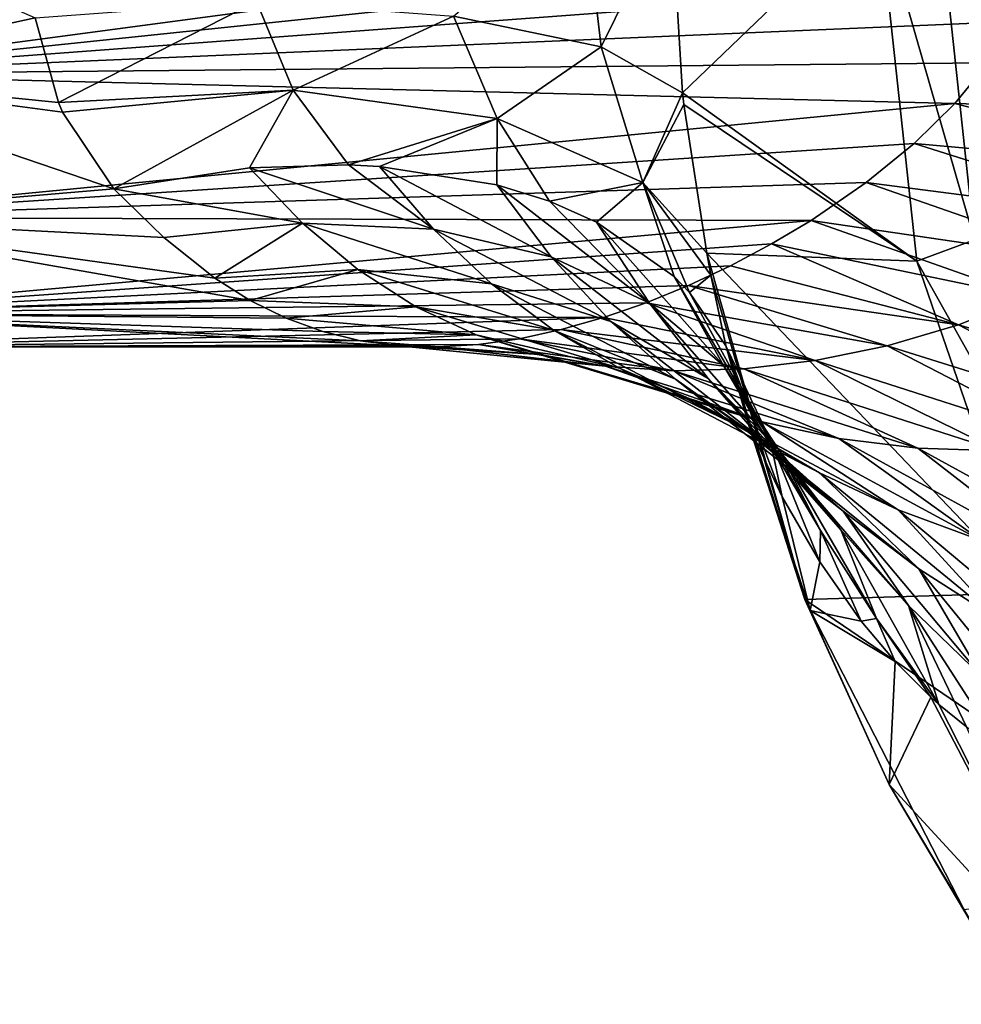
# Model space of a CAD drawing. Header units: metres. Extents: x -40 to 104, y -17 to 17.
# Tile 110 of 115: x 66 to 75, y -10 to -1. Entities that reach past the tile are written whole.
import ezdxf

# ---------------------------------------------------------------- set-up
doc = ezdxf.new("R2010")
doc.units = ezdxf.units.M
doc.layers.add('solid_122529', color=7, linetype='CONTINUOUS')

msp = doc.modelspace()

# ---------------------------------------------------------------- linework, layer by layer
at = {"layer": 'solid_122529'}
for points in [[(63.859383, -1.531185, 571.695313), (75.331688, 0, 572), (63.859383, 0, 572)], [(66.194923, -1.021976, 564.132751), (63.859383, -1.531185, 564.304688), (63.859383, 0, 564)], [(75.303238, -0.335685, 571.985901), (75.331688, 0, 572), (63.859383, -1.531185, 571.695313)], [(71.316902, -1.284623, 561.192627), (69.979752, -1.006233, 562.725891), (71.166695, 0.00204, 561.235596)], [(71.316902, -1.284623, 561.192627), (71.166695, 0.00204, 561.235596), (71.947868, 0.000426, 559.401794)], [(72.051186, -1.699562, 559.329468), (71.316902, -1.284623, 561.192627), (71.947868, 0.000426, 559.401794)], [(73.822304, 0.000187, 558.089294), (72.051186, -1.699562, 559.329468), (71.947868, 0.000426, 559.401794)], [(73.822304, 0.000187, 558.089294), (74.173363, -3.222129, 557.843506), (72.051186, -1.699562, 559.329468)], [(74.695175, -3.029382, 557.623108), (74.173363, -3.222129, 557.843506), (73.822304, 0.000187, 558.089294)], [(74.695175, -3.029382, 557.623108), (73.822304, 0.000187, 558.089294), (74.369492, 0, 557.851135)], [(74.369492, 0, 557.851135), (74.968155, 0, 557.845581), (75.272621, -2.867383, 557.632385)], [(74.695175, -3.029382, 557.623108), (74.369492, 0, 557.851135), (75.272621, -2.867383, 557.632385)], [(75.213051, -0.685865, 571.940735), (75.303238, -0.335685, 571.985901), (63.859383, -1.531185, 571.695313)], [(75.05027, -1.056544, 571.857971), (75.213051, -0.685865, 571.940735), (63.859383, -1.531185, 571.695313)], [(68.196716, -0.874889, 563.735779), (66.405342, -1.788855, 564.422302), (66.194923, -1.021976, 564.132751)], [(68.530365, -1.67774, 563.922424), (66.405342, -1.788855, 564.422302), (68.196716, -0.874889, 563.735779)], [(68.530365, -1.67774, 563.922424), (68.196716, -0.874889, 563.735779), (69.979752, -1.006233, 562.725891)], [(66.194923, -1.021976, 564.132751), (66.405342, -1.788855, 564.422302), (63.859383, -1.531185, 564.304688)], [(74.817184, -1.428064, 571.736389), (75.05027, -1.056544, 571.857971), (63.859383, -1.531185, 571.695313)], [(70.374748, -1.93249, 562.774475), (68.530365, -1.67774, 563.922424), (69.979752, -1.006233, 562.725891)], [(70.374748, -1.93249, 562.774475), (69.979752, -1.006233, 562.725891), (71.316902, -1.284623, 561.192627)], [(71.691666, -2.513025, 561.12738), (70.374748, -1.93249, 562.774475), (71.316902, -1.284623, 561.192627)], [(71.691666, -2.513025, 561.12738), (71.316902, -1.284623, 561.192627), (72.051186, -1.699562, 559.329468)], [(74.516098, -1.795842, 571.574219), (74.817184, -1.428064, 571.736389), (63.859383, -1.531185, 571.695313)], [(77.268684, -1.878853, 571.848206), (74.817184, -1.428064, 571.736389), (74.516098, -1.795842, 571.574219)], [(66.906227, -2.567871, 564.933044), (63.859383, -2.828763, 565.172058), (63.859383, -1.531185, 564.304688)], [(66.442276, -1.874746, 564.466553), (66.906227, -2.567871, 564.933044), (63.859383, -1.531185, 564.304688)], [(66.405342, -1.788855, 564.422302), (66.442276, -1.874746, 564.466553), (63.859383, -1.531185, 564.304688)], [(74.516098, -1.795842, 571.574219), (63.859383, -1.531185, 571.695313), (63.859383, -2.828763, 570.827942)], [(68.530365, -1.67774, 563.922424), (66.442276, -1.874746, 564.466553), (66.405342, -1.788855, 564.422302)], [(68.530365, -1.67774, 563.922424), (66.906227, -2.567871, 564.933044), (66.442276, -1.874746, 564.466553)], [(68.133293, -2.379157, 564.59729), (66.906227, -2.567871, 564.933044), (68.530365, -1.67774, 563.922424)], [(69.028519, -2.353124, 564.207764), (68.133293, -2.379157, 564.59729), (68.530365, -1.67774, 563.922424)], [(69.028519, -2.353124, 564.207764), (68.530365, -1.67774, 563.922424), (70.374748, -1.93249, 562.774475)], [(71.691666, -2.513025, 561.12738), (72.051186, -1.699562, 559.329468), (72.06398, -1.806484, 559.320496)], [(74.173363, -3.222129, 557.843506), (72.06398, -1.806484, 559.320496), (72.051186, -1.699562, 559.329468)], [(74.147835, -2.158376, 571.367676), (74.516098, -1.795842, 571.574219), (63.859383, -2.828763, 570.827942)], [(71.691666, -2.513025, 561.12738), (72.06398, -1.806484, 559.320496), (72.272797, -3.151944, 559.174255)], [(74.173363, -3.222129, 557.843506), (72.272797, -3.151944, 559.174255), (72.06398, -1.806484, 559.320496)], [(76.846962, -2.400224, 571.552185), (74.516098, -1.795842, 571.574219), (74.147835, -2.158376, 571.367676)], [(77.268684, -1.878853, 571.848206), (74.516098, -1.795842, 571.574219), (76.846962, -2.400224, 571.552185)], [(69.309052, -2.366731, 564.057495), (69.028519, -2.353124, 564.207764), (70.374748, -1.93249, 562.774475)], [(70.372505, -2.532817, 563.339539), (69.309052, -2.366731, 564.057495), (70.374748, -1.93249, 562.774475)], [(70.848984, -2.681594, 562.921509), (70.372505, -2.532817, 563.339539), (70.374748, -1.93249, 562.774475)], [(70.848984, -2.681594, 562.921509), (70.374748, -1.93249, 562.774475), (71.691666, -2.513025, 561.12738)], [(73.713631, -2.512872, 571.112122), (74.147835, -2.158376, 571.367676), (63.859383, -2.828763, 570.827942)], [(76.345337, -2.852086, 571.203125), (74.147835, -2.158376, 571.367676), (73.713631, -2.512872, 571.112122)], [(76.846962, -2.400224, 571.552185), (74.147835, -2.158376, 571.367676), (76.345337, -2.852086, 571.203125)], [(68.61483, -2.878783, 565.004211), (66.906227, -2.567871, 564.933044), (68.133293, -2.379157, 564.59729)], [(69.8004, -2.934833, 564.442932), (68.133293, -2.379157, 564.59729), (69.028519, -2.353124, 564.207764)], [(68.61483, -2.878783, 565.004211), (68.133293, -2.379157, 564.59729), (69.8004, -2.934833, 564.442932)], [(69.8004, -2.934833, 564.442932), (69.028519, -2.353124, 564.207764), (69.309052, -2.366731, 564.057495)], [(70.864601, -3.184132, 563.718811), (69.309052, -2.366731, 564.057495), (70.372505, -2.532817, 563.339539)], [(69.8004, -2.934833, 564.442932), (69.309052, -2.366731, 564.057495), (70.864601, -3.184132, 563.718811)], [(73.216675, -2.854036, 570.802612), (73.713631, -2.512872, 571.112122), (63.859383, -2.828763, 570.827942)], [(66.906227, -2.567871, 564.933044), (67.357925, -3.008012, 565.363342), (63.859383, -2.828763, 565.172058)], [(68.61483, -2.878783, 565.004211), (67.357925, -3.008012, 565.363342), (66.906227, -2.567871, 564.933044)], [(71.751923, -3.60384, 562.859192), (70.372505, -2.532817, 563.339539), (70.848984, -2.681594, 562.921509)], [(70.864601, -3.184132, 563.718811), (70.372505, -2.532817, 563.339539), (71.751923, -3.60384, 562.859192)], [(71.275238, -2.869854, 562.476135), (70.848984, -2.681594, 562.921509), (71.691666, -2.513025, 561.12738)], [(71.976158, -3.362499, 561.506592), (71.275238, -2.869854, 562.476135), (71.691666, -2.513025, 561.12738)], [(71.691666, -2.513025, 561.12738), (72.272797, -3.151944, 559.174255), (72.307983, -3.348835, 559.196838)], [(72.11628, -3.507934, 561.251953), (71.691666, -2.513025, 561.12738), (72.307983, -3.348835, 559.196838)], [(72.11628, -3.507934, 561.251953), (71.976158, -3.362499, 561.506592), (71.691666, -2.513025, 561.12738)], [(75.783875, -3.233827, 570.814331), (73.713631, -2.512872, 571.112122), (73.216675, -2.854036, 570.802612)], [(76.345337, -2.852086, 571.203125), (73.713631, -2.512872, 571.112122), (75.783875, -3.233827, 570.814331)], [(71.751923, -3.60384, 562.859192), (70.848984, -2.681594, 562.921509), (71.275238, -2.869854, 562.476135)], [(68.140945, -3.577709, 566.211121), (63.859383, -3.69551, 566.469666), (63.859383, -2.828763, 565.172058)], [(67.821609, -3.376651, 565.855652), (68.140945, -3.577709, 566.211121), (63.859383, -2.828763, 565.172058)], [(67.357925, -3.008012, 565.363342), (67.821609, -3.376651, 565.855652), (63.859383, -2.828763, 565.172058)], [(73.216675, -2.854036, 570.802612), (63.859383, -2.828763, 570.827942), (63.859383, -3.69551, 569.530334)], [(72.858475, -3.067442, 570.567261), (73.216675, -2.854036, 570.802612), (63.859383, -3.69551, 569.530334)], [(68.61483, -2.878783, 565.004211), (67.821609, -3.376651, 565.855652), (67.357925, -3.008012, 565.363342)], [(69.115448, -3.299375, 565.466675), (67.821609, -3.376651, 565.855652), (68.61483, -2.878783, 565.004211)], [(68.61483, -2.878783, 565.004211), (69.8004, -2.934833, 564.442932), (70.32518, -3.429458, 564.884949)], [(69.115448, -3.299375, 565.466675), (68.61483, -2.878783, 565.004211), (70.32518, -3.429458, 564.884949)], [(69.8004, -2.934833, 564.442932), (70.864601, -3.184132, 563.718811), (71.402817, -3.770271, 564.156616)], [(70.32518, -3.429458, 564.884949), (69.8004, -2.934833, 564.442932), (71.402817, -3.770271, 564.156616)], [(72.421638, -4.166607, 561.900146), (71.275238, -2.869854, 562.476135), (71.976158, -3.362499, 561.506592)], [(71.751923, -3.60384, 562.859192), (71.275238, -2.869854, 562.476135), (72.421638, -4.166607, 561.900146)], [(75.180191, -3.548033, 570.395874), (73.216675, -2.854036, 570.802612), (72.858475, -3.067442, 570.567261)], [(75.783875, -3.233827, 570.814331), (73.216675, -2.854036, 570.802612), (75.180191, -3.548033, 570.395874)], [(72.486763, -3.264541, 570.311462), (72.858475, -3.067442, 570.567261), (63.859383, -3.69551, 569.530334)], [(74.549149, -3.798379, 569.955139), (72.858475, -3.067442, 570.567261), (72.486763, -3.264541, 570.311462)], [(75.180191, -3.548033, 570.395874), (72.858475, -3.067442, 570.567261), (74.549149, -3.798379, 569.955139)], [(75.650177, -5.85357, 556.954407), (74.173363, -3.222129, 557.843506), (74.695175, -3.029382, 557.623108)], [(70.864601, -3.184132, 563.718811), (71.751923, -3.60384, 562.859192), (72.283272, -4.284361, 563.301819)], [(71.402817, -3.770271, 564.156616), (70.864601, -3.184132, 563.718811), (72.283272, -4.284361, 563.301819)], [(72.307983, -3.348835, 559.196838), (72.272797, -3.151944, 559.174255), (73.158203, -6.284501, 558.554321)], [(75.203056, -6.221803, 557.122498), (73.158203, -6.284501, 558.554321), (72.272797, -3.151944, 559.174255)], [(74.173363, -3.222129, 557.843506), (75.203056, -6.221803, 557.122498), (72.272797, -3.151944, 559.174255)], [(72.106468, -3.442799, 570.036438), (72.486763, -3.264541, 570.311462), (63.859383, -3.69551, 569.530334)], [(74.549149, -3.798379, 569.955139), (72.486763, -3.264541, 570.311462), (72.106468, -3.442799, 570.036438)], [(75.650177, -5.85357, 556.954407), (75.203056, -6.221803, 557.122498), (74.173363, -3.222129, 557.843506)], [(69.115448, -3.299375, 565.466675), (68.140945, -3.577709, 566.211121), (67.821609, -3.376651, 565.855652)], [(69.638512, -3.636259, 565.964844), (68.140945, -3.577709, 566.211121), (69.115448, -3.299375, 565.466675)], [(69.115448, -3.299375, 565.466675), (70.32518, -3.429458, 564.884949), (70.885094, -3.847509, 565.365295)], [(69.638512, -3.636259, 565.964844), (69.115448, -3.299375, 565.466675), (70.885094, -3.847509, 565.365295)], [(72.843819, -4.837792, 560.880737), (71.976158, -3.362499, 561.506592), (72.11628, -3.507934, 561.251953)], [(72.421638, -4.166607, 561.900146), (71.976158, -3.362499, 561.506592), (72.843819, -4.837792, 560.880737)], [(72.443352, -3.988323, 560.475037), (72.11628, -3.507934, 561.251953), (72.307983, -3.348835, 559.196838)], [(72.444733, -3.986814, 559.286987), (72.307983, -3.348835, 559.196838), (73.158203, -6.284501, 558.554321)], [(72.443352, -3.988323, 560.475037), (72.307983, -3.348835, 559.196838), (72.444733, -3.986814, 559.286987)], [(71.722237, -3.599858, 569.743835), (72.106468, -3.442799, 570.036438), (63.859383, -3.69551, 569.530334)], [(70.32518, -3.429458, 564.884949), (71.402817, -3.770271, 564.156616), (71.987236, -4.289337, 564.637634)], [(70.885094, -3.847509, 565.365295), (70.32518, -3.429458, 564.884949), (71.987236, -4.289337, 564.637634)], [(73.90316, -3.988304, 569.496887), (72.106468, -3.442799, 570.036438), (71.722237, -3.599858, 569.743835)], [(74.549149, -3.798379, 569.955139), (72.106468, -3.442799, 570.036438), (73.90316, -3.988304, 569.496887)], [(72.843819, -4.837792, 560.880737), (72.11628, -3.507934, 561.251953), (72.443352, -3.988323, 560.475037)], [(75.180191, -3.548033, 570.395874), (74.549149, -3.798379, 569.955139), (77.128197, -4.555455, 570.306763)], [(68.140945, -3.577709, 566.211121), (68.467041, -3.739035, 566.578857), (63.859383, -3.69551, 566.469666)], [(71.337486, -3.733828, 569.434753), (71.722237, -3.599858, 569.743835), (63.859383, -3.69551, 569.530334)], [(69.638512, -3.636259, 565.964844), (68.467041, -3.739035, 566.578857), (68.140945, -3.577709, 566.211121)], [(70.186264, -3.89088, 566.481995), (68.467041, -3.739035, 566.578857), (69.638512, -3.636259, 565.964844)], [(69.638512, -3.636259, 565.964844), (70.885094, -3.847509, 565.365295), (71.480782, -4.191584, 565.870178)], [(70.186264, -3.89088, 566.481995), (69.638512, -3.636259, 565.964844), (71.480782, -4.191584, 565.870178)], [(73.252853, -4.120406, 569.02417), (71.722237, -3.599858, 569.743835), (71.337486, -3.733828, 569.434753)], [(73.90316, -3.988304, 569.496887), (71.722237, -3.599858, 569.743835), (73.252853, -4.120406, 569.02417)], [(71.751923, -3.60384, 562.859192), (72.421638, -4.166607, 561.900146), (72.924919, -4.930687, 562.352661)], [(72.283272, -4.284361, 563.301819), (71.751923, -3.60384, 562.859192), (72.924919, -4.930687, 562.352661)], [(69.485062, -3.988464, 567.696411), (63.859383, -3.99982, 568), (63.859383, -3.69551, 566.469666)], [(69.137901, -3.942616, 567.32489), (69.485062, -3.988464, 567.696411), (63.859383, -3.69551, 566.469666)], [(68.798859, -3.860085, 566.951294), (69.137901, -3.942616, 567.32489), (63.859383, -3.69551, 566.469666)], [(68.467041, -3.739035, 566.578857), (68.798859, -3.860085, 566.951294), (63.859383, -3.69551, 566.469666)], [(71.337486, -3.733828, 569.434753), (63.859383, -3.69551, 569.530334), (63.859383, -3.99982, 568)], [(70.954803, -3.842817, 569.110291), (71.337486, -3.733828, 569.434753), (63.859383, -3.99982, 568)], [(70.186264, -3.89088, 566.481995), (68.798859, -3.860085, 566.951294), (68.467041, -3.739035, 566.578857)], [(73.252853, -4.120406, 569.02417), (71.337486, -3.733828, 569.434753), (70.954803, -3.842817, 569.110291)], [(71.402817, -3.770271, 564.156616), (72.283272, -4.284361, 563.301819), (72.868065, -4.910224, 563.793335)], [(71.987236, -4.289337, 564.637634), (71.402817, -3.770271, 564.156616), (72.868065, -4.910224, 563.793335)], [(74.549149, -3.798379, 569.955139), (73.90316, -3.988304, 569.496887), (76.397987, -4.769836, 569.722107)], [(74.549149, -3.798379, 569.955139), (76.397987, -4.769836, 569.722107), (77.128197, -4.555455, 570.306763)], [(70.576584, -3.924754, 568.772217), (70.954803, -3.842817, 569.110291), (63.859383, -3.99982, 568)], [(70.186264, -3.89088, 566.481995), (69.137901, -3.942616, 567.32489), (68.798859, -3.860085, 566.951294)], [(70.759079, -4.068141, 567.005188), (69.137901, -3.942616, 567.32489), (70.186264, -3.89088, 566.481995)], [(70.186264, -3.89088, 566.481995), (71.480782, -4.191584, 565.870178), (72.111244, -4.466482, 566.390808)], [(70.759079, -4.068141, 567.005188), (70.186264, -3.89088, 566.481995), (72.111244, -4.466482, 566.390808)], [(72.607231, -4.196425, 568.537415), (70.954803, -3.842817, 569.110291), (70.576584, -3.924754, 568.772217)], [(70.885094, -3.847509, 565.365295), (71.987236, -4.289337, 564.637634), (72.617096, -4.7441, 565.152283)], [(71.480782, -4.191584, 565.870178), (70.885094, -3.847509, 565.365295), (72.617096, -4.7441, 565.152283)], [(73.252853, -4.120406, 569.02417), (70.954803, -3.842817, 569.110291), (72.607231, -4.196425, 568.537415)], [(70.204773, -3.97763, 568.422424), (70.576584, -3.924754, 568.772217), (63.859383, -3.99982, 568)], [(69.840736, -3.999502, 568.06311), (70.204773, -3.97763, 568.422424), (63.859383, -3.99982, 568)], [(69.485062, -3.988464, 567.696411), (69.840736, -3.999502, 568.06311), (63.859383, -3.99982, 568)], [(70.759079, -4.068141, 567.005188), (69.485062, -3.988464, 567.696411), (69.137901, -3.942616, 567.32489)], [(71.355598, -4.174294, 567.525513), (69.840736, -3.999502, 568.06311), (69.485062, -3.988464, 567.696411)], [(71.355598, -4.174294, 567.525513), (69.485062, -3.988464, 567.696411), (70.759079, -4.068141, 567.005188)], [(71.355598, -4.174294, 567.525513), (70.204773, -3.97763, 568.422424), (69.840736, -3.999502, 568.06311)], [(71.97303, -4.215431, 568.037292), (70.576584, -3.924754, 568.772217), (70.204773, -3.97763, 568.422424)], [(71.97303, -4.215431, 568.037292), (70.204773, -3.97763, 568.422424), (71.355598, -4.174294, 567.525513)], [(72.607231, -4.196425, 568.537415), (70.576584, -3.924754, 568.772217), (71.97303, -4.215431, 568.037292)], [(72.443352, -3.988323, 560.475037), (72.444733, -3.986814, 559.286987), (72.655472, -4.718065, 559.429504)], [(72.443352, -3.988323, 560.475037), (72.655472, -4.718065, 559.429504), (72.955086, -5.354798, 559.990601)], [(72.843819, -4.837792, 560.880737), (72.443352, -3.988323, 560.475037), (72.955086, -5.354798, 559.990601)], [(72.444733, -3.986814, 559.286987), (73.158203, -6.284501, 558.554321), (72.655472, -4.718065, 559.429504)], [(73.90316, -3.988304, 569.496887), (73.252853, -4.120406, 569.02417), (75.65567, -4.894054, 569.141846)], [(73.90316, -3.988304, 569.496887), (75.65567, -4.894054, 569.141846), (76.397987, -4.769836, 569.722107)], [(70.759079, -4.068141, 567.005188), (72.111244, -4.466482, 566.390808), (72.773994, -4.676898, 566.922119)], [(71.355598, -4.174294, 567.525513), (70.759079, -4.068141, 567.005188), (72.773994, -4.676898, 566.922119)], [(71.355598, -4.174294, 567.525513), (72.773994, -4.676898, 566.922119), (73.465332, -4.825925, 567.462463)], [(71.97303, -4.215431, 568.037292), (71.355598, -4.174294, 567.525513), (73.465332, -4.825925, 567.462463)], [(72.421638, -4.166607, 561.900146), (72.843819, -4.837792, 560.880737), (73.299507, -5.660481, 561.341858)], [(72.924919, -4.930687, 562.352661), (72.421638, -4.166607, 561.900146), (73.299507, -5.660481, 561.341858)], [(73.252853, -4.120406, 569.02417), (72.607231, -4.196425, 568.537415), (74.913025, -4.938753, 568.571655)], [(73.252853, -4.120406, 569.02417), (74.913025, -4.938753, 568.571655), (75.65567, -4.894054, 569.141846)], [(71.480782, -4.191584, 565.870178), (72.617096, -4.7441, 565.152283), (73.290298, -5.138096, 565.696228)], [(72.111244, -4.466482, 566.390808), (71.480782, -4.191584, 565.870178), (73.290298, -5.138096, 565.696228)], [(72.607231, -4.196425, 568.537415), (71.97303, -4.215431, 568.037292), (74.180359, -4.914037, 568.012085)], [(71.97303, -4.215431, 568.037292), (73.465332, -4.825925, 567.462463), (74.180359, -4.914037, 568.012085)], [(72.607231, -4.196425, 568.537415), (74.180359, -4.914037, 568.012085), (74.913025, -4.938753, 568.571655)], [(71.987236, -4.289337, 564.637634), (72.868065, -4.910224, 563.793335), (73.504509, -5.483392, 564.328613)], [(72.617096, -4.7441, 565.152283), (71.987236, -4.289337, 564.637634), (73.504509, -5.483392, 564.328613)], [(72.283272, -4.284361, 563.301819), (72.924919, -4.930687, 562.352661), (73.483978, -5.65386, 562.858093)], [(72.868065, -4.910224, 563.793335), (72.283272, -4.284361, 563.301819), (73.483978, -5.65386, 562.858093)], [(72.111244, -4.466482, 566.390808), (73.290298, -5.138096, 565.696228), (74.003616, -5.473315, 566.26886)], [(72.773994, -4.676898, 566.922119), (72.111244, -4.466482, 566.390808), (74.003616, -5.473315, 566.26886)], [(72.955086, -5.354798, 559.990601), (72.655472, -4.718065, 559.429504), (73.208061, -6.384342, 559.042603)], [(73.158203, -6.284501, 558.554321), (73.208061, -6.384342, 559.042603), (72.655472, -4.718065, 559.429504)], [(72.773994, -4.676898, 566.922119), (74.003616, -5.473315, 566.26886), (74.752876, -5.748784, 566.872131)], [(73.465332, -4.825925, 567.462463), (72.773994, -4.676898, 566.922119), (74.752876, -5.748784, 566.872131)], [(72.617096, -4.7441, 565.152283), (73.504509, -5.483392, 564.328613), (74.189926, -6.005292, 564.907837)], [(73.290298, -5.138096, 565.696228), (72.617096, -4.7441, 565.152283), (74.189926, -6.005292, 564.907837)], [(72.843819, -4.837792, 560.880737), (72.955086, -5.354798, 559.990601), (73.293541, -5.944196, 560.595703)], [(73.299507, -5.660481, 561.341858), (72.843819, -4.837792, 560.880737), (73.293541, -5.944196, 560.595703)], [(73.465332, -4.825925, 567.462463), (74.752876, -5.748784, 566.872131), (75.532875, -5.959608, 567.509521)], [(74.180359, -4.914037, 568.012085), (73.465332, -4.825925, 567.462463), (75.532875, -5.959608, 567.509521)], [(72.868065, -4.910224, 563.793335), (73.483978, -5.65386, 562.858093), (74.096504, -6.33682, 563.415771)], [(73.504509, -5.483392, 564.328613), (72.868065, -4.910224, 563.793335), (74.096504, -6.33682, 563.415771)], [(72.924919, -4.930687, 562.352661), (73.299507, -5.660481, 561.341858), (73.808174, -6.455672, 561.856873)], [(73.483978, -5.65386, 562.858093), (72.924919, -4.930687, 562.352661), (73.808174, -6.455672, 561.856873)], [(74.180359, -4.914037, 568.012085), (75.532875, -5.959608, 567.509521), (76.337395, -6.096865, 568.183655)], [(74.913025, -4.938753, 568.571655), (74.180359, -4.914037, 568.012085), (76.337395, -6.096865, 568.183655)], [(73.290298, -5.138096, 565.696228), (74.189926, -6.005292, 564.907837), (74.920906, -6.474759, 565.53418)], [(74.003616, -5.473315, 566.26886), (73.290298, -5.138096, 565.696228), (74.920906, -6.474759, 565.53418)], [(73.293541, -5.944196, 560.595703), (72.955086, -5.354798, 559.990601), (73.208061, -6.384342, 559.042603)], [(73.504509, -5.483392, 564.328613), (74.096504, -6.33682, 563.415771), (74.759735, -6.978853, 564.029114)], [(74.189926, -6.005292, 564.907837), (73.504509, -5.483392, 564.328613), (74.759735, -6.978853, 564.029114)], [(74.003616, -5.473315, 566.26886), (74.920906, -6.474759, 565.53418), (75.693459, -6.886837, 566.21283)], [(74.752876, -5.748784, 566.872131), (74.003616, -5.473315, 566.26886), (75.693459, -6.886837, 566.21283)], [(73.299507, -5.660481, 561.341858), (73.293541, -5.944196, 560.595703), (73.668442, -6.478923, 561.244019)], [(73.808174, -6.455672, 561.856873), (73.299507, -5.660481, 561.341858), (73.668442, -6.478923, 561.244019)], [(73.483978, -5.65386, 562.858093), (73.808174, -6.455672, 561.856873), (74.37001, -7.231652, 562.422119)], [(74.096504, -6.33682, 563.415771), (73.483978, -5.65386, 562.858093), (74.37001, -7.231652, 562.422119)], [(73.668442, -6.478923, 561.244019), (73.293541, -5.944196, 560.595703), (73.208061, -6.384342, 559.042603)], [(74.189926, -6.005292, 564.907837), (74.759735, -6.978853, 564.029114), (75.470596, -7.576222, 564.704224)], [(74.920906, -6.474759, 565.53418), (74.189926, -6.005292, 564.907837), (75.470596, -7.576222, 564.704224)], [(75.203056, -6.221803, 557.122498), (76.839256, -8.787455, 555.976807), (73.158203, -6.284501, 558.554321)], [(73.158203, -6.284501, 558.554321), (73.921776, -7.956546, 558.542847), (73.208061, -6.384342, 559.042603)], [(73.158203, -6.284501, 558.554321), (74.599831, -9.090287, 557.544861), (73.921776, -7.956546, 558.542847)], [(76.839256, -8.787455, 555.976807), (74.599831, -9.090287, 557.544861), (73.158203, -6.284501, 558.554321)], [(73.976532, -6.844728, 561.765625), (73.208061, -6.384342, 559.042603), (73.921776, -7.956546, 558.542847)], [(73.976532, -6.844728, 561.765625), (73.668442, -6.478923, 561.244019), (73.208061, -6.384342, 559.042603)], [(74.096504, -6.33682, 563.415771), (74.37001, -7.231652, 562.422119), (74.620262, -7.436497, 562.835693)], [(74.096504, -6.33682, 563.415771), (74.620262, -7.436497, 562.835693), (74.950562, -7.662613, 563.378052)], [(74.759735, -6.978853, 564.029114), (74.096504, -6.33682, 563.415771), (74.950562, -7.662613, 563.378052)], [(73.808174, -6.455672, 561.856873), (73.668442, -6.478923, 561.244019), (73.976532, -6.844728, 561.765625)], [(73.808174, -6.455672, 561.856873), (73.976532, -6.844728, 561.765625), (74.298561, -7.167518, 562.303589)], [(73.808174, -6.455672, 561.856873), (74.298561, -7.167518, 562.303589), (74.37001, -7.231652, 562.422119)], [(74.298561, -7.167518, 562.303589), (73.976532, -6.844728, 561.765625), (73.921776, -7.956546, 558.542847)], [(75.750069, -9.944763, 561.314209), (74.298561, -7.167518, 562.303589), (73.921776, -7.956546, 558.542847)], [(74.37001, -7.231652, 562.422119), (74.298561, -7.167518, 562.303589), (75.750069, -9.944763, 561.314209)], [(74.620262, -7.436497, 562.835693), (74.37001, -7.231652, 562.422119), (75.750069, -9.944763, 561.314209)], [(75.750069, -9.944763, 561.314209), (73.921776, -7.956546, 558.542847), (74.786171, -9.411734, 557.937561)], [(74.599831, -9.090287, 557.544861), (74.786171, -9.411734, 557.937561), (73.921776, -7.956546, 558.542847)]]:
    msp.add_3dface(points, dxfattribs=at)

doc.saveas('drawing.dxf')
